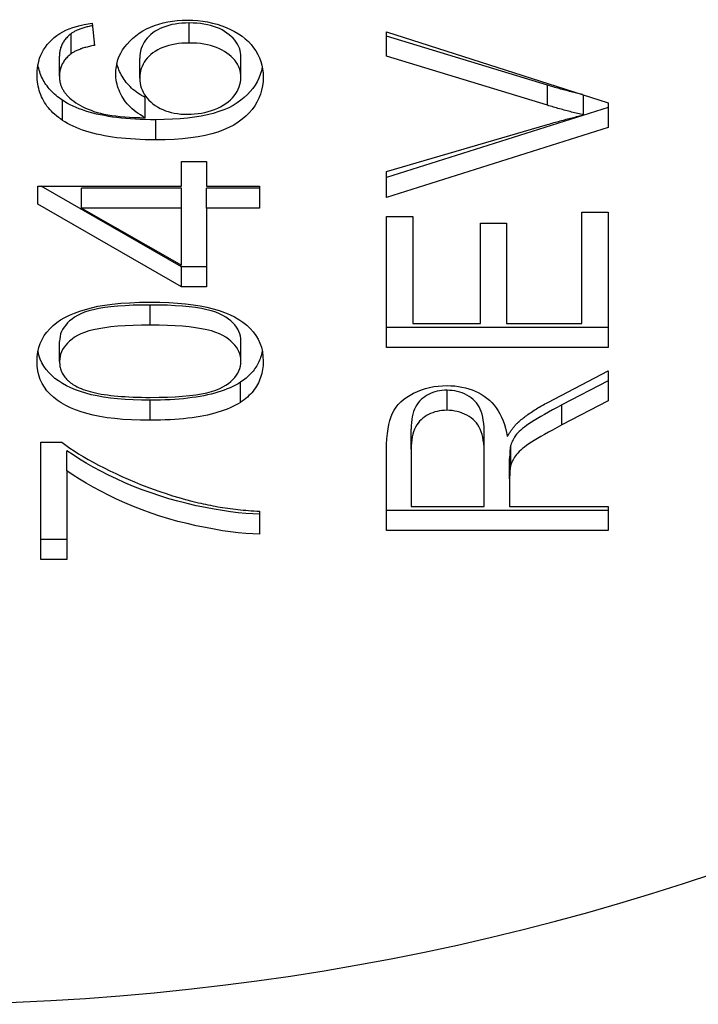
# Model space of a CAD drawing. Header units: inches. Extents: x 4.7 to 70, y 5.2 to 47.5.
# Tile 14 of 19: x 66.383 to 66.537, y 24.55 to 24.772. Entities that reach past the tile are written whole.
import ezdxf

# ---------------------------------------------------------------- set-up
doc = ezdxf.new("R2010")
doc.units = ezdxf.units.IN
doc.header["$MEASUREMENT"] = 0
doc.layers.add('Visible Edges(ANSI)', color=7, linetype='Continuous', lineweight=25)
doc.layers.add('Visible Tangent Edges(ANSI)', color=7, linetype='Continuous', lineweight=25)

msp = doc.modelspace()

# ---------------------------------------------------------------- linework, layer by layer
at = {"layer": 'Visible Edges(ANSI)'}
for p, q in [((66.3998, 24.77085), (66.4003, 24.76586)), ((66.395, 24.76396), (66.395, 24.7685)), ((66.46622, 24.76892), (66.51622, 24.7529)), ((66.46622, 24.7634), (66.46622, 24.76892)), ((66.50254, 24.75688), (66.46622, 24.76794)), ((66.39237, 24.75892), (66.39237, 24.76345)), ((66.41051, 24.75845), (66.41051, 24.76298)), ((66.43334, 24.75864), (66.43334, 24.76317)), ((66.50254, 24.75234), (66.46622, 24.7634)), ((66.41177, 24.74954), (66.41177, 24.75407)), ((66.51069, 24.75016), (66.51069, 24.75467)), ((66.51622, 24.7529), (66.51622, 24.74733)), ((66.51622, 24.75186), (66.46622, 24.73606)), ((66.46622, 24.73739), (66.50254, 24.74801)), ((66.51622, 24.74733), (66.46622, 24.73153)), ((66.41993, 24.73963), (66.42557, 24.73963)), ((66.41993, 24.73412), (66.41993, 24.73963)), ((66.42557, 24.73963), (66.42557, 24.73412)), ((66.46622, 24.73153), (66.46622, 24.73739)), ((66.38753, 24.73412), (66.41993, 24.73412)), ((66.38753, 24.73), (66.38753, 24.73412)), ((66.41993, 24.71591), (66.38827, 24.73412)), ((66.39736, 24.7291), (66.39736, 24.73363)), ((66.41993, 24.73363), (66.39736, 24.73363)), ((66.41993, 24.7291), (66.41993, 24.73363)), ((66.42557, 24.73412), (66.43753, 24.73412)), ((66.42557, 24.7291), (66.42557, 24.73363)), ((66.43753, 24.73363), (66.42557, 24.73363)), ((66.43753, 24.73412), (66.43753, 24.7291)), ((66.41993, 24.71137), (66.38753, 24.73)), ((66.39736, 24.7291), (66.41993, 24.71629)), ((66.41993, 24.7291), (66.39736, 24.7291)), ((66.41993, 24.71629), (66.41993, 24.7291)), ((66.42557, 24.7291), (66.42557, 24.71137)), ((66.43753, 24.7291), (66.42557, 24.7291)), ((66.46622, 24.72729), (66.47212, 24.72729)), ((66.46622, 24.69769), (66.46622, 24.72729)), ((66.47212, 24.72729), (66.47212, 24.70311)), ((66.51031, 24.72823), (66.51622, 24.72823)), ((66.51031, 24.70311), (66.51031, 24.72823)), ((66.51622, 24.72823), (66.51622, 24.69769)), ((66.48741, 24.72577), (66.49331, 24.72577)), ((66.48741, 24.70311), (66.48741, 24.72577)), ((66.49331, 24.72577), (66.49331, 24.70311)), ((66.41993, 24.71137), (66.41993, 24.71591)), ((66.42557, 24.71591), (66.41993, 24.71591)), ((66.42557, 24.71137), (66.41993, 24.71137)), ((66.51622, 24.70223), (66.46622, 24.70223)), ((66.47212, 24.70311), (66.48741, 24.70311)), ((66.49331, 24.70311), (66.51031, 24.70311)), ((66.39241, 24.69455), (66.39241, 24.69908)), ((66.43334, 24.69461), (66.43334, 24.69914)), ((66.51622, 24.69769), (66.46622, 24.69769)), ((66.50261, 24.68532), (66.51622, 24.6924)), ((66.51622, 24.6924), (66.51622, 24.68564)), ((66.51622, 24.69017), (66.50581, 24.68475)), ((66.51622, 24.68564), (66.50581, 24.68021)), ((66.47174, 24.67476), (66.47174, 24.6793)), ((66.48828, 24.67345), (66.48828, 24.67799)), ((66.38818, 24.67632), (66.39294, 24.67632)), ((66.38818, 24.64987), (66.38818, 24.67632)), ((66.49423, 24.67112), (66.49423, 24.67565)), ((66.39409, 24.66987), (66.39409, 24.6744)), ((66.46622, 24.65641), (66.46622, 24.67454)), ((66.47174, 24.67476), (66.47174, 24.66183)), ((66.48828, 24.66183), (66.48828, 24.67345)), ((66.494, 24.66809), (66.494, 24.67263)), ((66.39409, 24.66987), (66.39409, 24.64987)), ((66.494, 24.66809), (66.494, 24.66183)), ((66.47174, 24.66183), (66.48828, 24.66183)), ((66.494, 24.66183), (66.51622, 24.66183)), ((66.51622, 24.66183), (66.51622, 24.65641)), ((66.43753, 24.66074), (66.43753, 24.65557)), ((66.51622, 24.66095), (66.46622, 24.66095)), ((66.51622, 24.65641), (66.46622, 24.65641)), ((66.39409, 24.6544), (66.38818, 24.6544)), ((66.39409, 24.64987), (66.38818, 24.64987))]:
    msp.add_line(p, q, dxfattribs=at)
at = {"layer": 'Visible Edges(ANSI)', "flags": 128}
for points in [[(66.38734, 24.75923), (66.38736, 24.76002), (66.38743, 24.76079), (66.38755, 24.76153), (66.38771, 24.76225), (66.38792, 24.76295), (66.38817, 24.76362), (66.38847, 24.76427), (66.38882, 24.76489), (66.38921, 24.76549), (66.38964, 24.76606), (66.39013, 24.76661), (66.39066, 24.76714), (66.39123, 24.76764), (66.39183, 24.7681), (66.39247, 24.76853), (66.39315, 24.76892), (66.39386, 24.76928), (66.3946, 24.76961), (66.39538, 24.7699), (66.3962, 24.77016), (66.39705, 24.77038), (66.39793, 24.77057), (66.39885, 24.77073), (66.3998, 24.77085)], [(66.4051, 24.75948), (66.40513, 24.7603), (66.40523, 24.76111), (66.40538, 24.76189), (66.4056, 24.76266), (66.40588, 24.7634), (66.40623, 24.76412), (66.40664, 24.76483), (66.40711, 24.76551), (66.40764, 24.76617), (66.40824, 24.76681), (66.4089, 24.76743), (66.40962, 24.76803), (66.41039, 24.76859), (66.4112, 24.76911), (66.41204, 24.76958), (66.41292, 24.76999), (66.41384, 24.77036), (66.41479, 24.77068), (66.41579, 24.77095), (66.41682, 24.77117), (66.41788, 24.77134), (66.41898, 24.77147), (66.42012, 24.77154), (66.4213, 24.77157)], [(66.42168, 24.77093), (66.42083, 24.77091), (66.42001, 24.77087), (66.41922, 24.77079), (66.41847, 24.77068), (66.41774, 24.77054), (66.41704, 24.77037), (66.41638, 24.77016), (66.41574, 24.76993), (66.41514, 24.76967), (66.41456, 24.76937), (66.41402, 24.76904), (66.4135, 24.76868), (66.41303, 24.7683), (66.41259, 24.7679), (66.4122, 24.76749), (66.41184, 24.76705), (66.41153, 24.7666), (66.41126, 24.76614), (66.41103, 24.76565), (66.41084, 24.76515), (66.4107, 24.76464), (66.4106, 24.7641), (66.41053, 24.76355), (66.41051, 24.76298)], [(66.4213, 24.77157), (66.42246, 24.77154), (66.4236, 24.77146), (66.42472, 24.77133), (66.42582, 24.77115), (66.4269, 24.77091), (66.42796, 24.77063), (66.429, 24.77029), (66.43002, 24.7699), (66.431, 24.76946), (66.43193, 24.76899), (66.43279, 24.76848), (66.43359, 24.76792), (66.43434, 24.76733), (66.43502, 24.76671), (66.43565, 24.76604), (66.43622, 24.76533), (66.43672, 24.7646), (66.43716, 24.76384), (66.43753, 24.76305), (66.43783, 24.76224), (66.43807, 24.76141), (66.43824, 24.76055), (66.43834, 24.75967), (66.43837, 24.75876)], [(66.43334, 24.76317), (66.43332, 24.7637), (66.43325, 24.76421), (66.43314, 24.76472), (66.43299, 24.76521), (66.43279, 24.76568), (66.43255, 24.76615), (66.43227, 24.7666), (66.43194, 24.76703), (66.43157, 24.76746), (66.43116, 24.76787), (66.4307, 24.76827), (66.4302, 24.76865), (66.42966, 24.76902), (66.42909, 24.76935), (66.42848, 24.76965), (66.42785, 24.76992), (66.42719, 24.77015), (66.42649, 24.77036), (66.42577, 24.77053), (66.42501, 24.77067), (66.42423, 24.77079), (66.42341, 24.77086), (66.42256, 24.77091), (66.42168, 24.77093)], [(66.395, 24.7685), (66.39479, 24.76832), (66.39458, 24.76815), (66.39439, 24.76797), (66.3942, 24.76779), (66.39402, 24.7676), (66.39385, 24.76741), (66.39369, 24.76722), (66.39354, 24.76702), (66.3934, 24.76682), (66.39327, 24.76662), (66.39314, 24.76642), (66.39303, 24.76621), (66.39292, 24.766), (66.39283, 24.76578), (66.39274, 24.76556), (66.39266, 24.76534), (66.3926, 24.76512), (66.39254, 24.76489), (66.39249, 24.76466), (66.39245, 24.76442), (66.39241, 24.76418), (66.39239, 24.76394), (66.39238, 24.7637), (66.39237, 24.76345)], [(66.39986, 24.77031), (66.39959, 24.77025), (66.39932, 24.7702), (66.39906, 24.77014), (66.39881, 24.77007), (66.39856, 24.77001), (66.39832, 24.76994), (66.39809, 24.76988), (66.39786, 24.76981), (66.39764, 24.76974), (66.39742, 24.76967), (66.39721, 24.7696), (66.397, 24.76952), (66.3968, 24.76944), (66.39661, 24.76937), (66.39642, 24.76929), (66.39624, 24.76921), (66.39606, 24.76912), (66.39589, 24.76904), (66.39573, 24.76895), (66.39557, 24.76886), (66.39542, 24.76878), (66.39528, 24.76868), (66.39514, 24.76859), (66.395, 24.7685)], [(66.42168, 24.76639), (66.42083, 24.76638), (66.42001, 24.76633), (66.41922, 24.76625), (66.41847, 24.76614), (66.41774, 24.766), (66.41704, 24.76583), (66.41638, 24.76563), (66.41574, 24.7654), (66.41514, 24.76513), (66.41456, 24.76484), (66.41402, 24.76451), (66.4135, 24.76415), (66.41303, 24.76377), (66.41259, 24.76337), (66.4122, 24.76295), (66.41184, 24.76252), (66.41153, 24.76207), (66.41126, 24.7616), (66.41103, 24.76112), (66.41084, 24.76062), (66.4107, 24.7601), (66.4106, 24.75957), (66.41053, 24.75902), (66.41051, 24.75845)], [(66.43334, 24.75864), (66.43332, 24.75916), (66.43325, 24.75968), (66.43314, 24.76018), (66.43299, 24.76067), (66.43279, 24.76115), (66.43255, 24.76161), (66.43227, 24.76206), (66.43194, 24.7625), (66.43157, 24.76292), (66.43116, 24.76333), (66.4307, 24.76373), (66.4302, 24.76412), (66.42966, 24.76448), (66.42909, 24.76481), (66.42848, 24.76511), (66.42785, 24.76538), (66.42719, 24.76562), (66.42649, 24.76582), (66.42577, 24.766), (66.42501, 24.76614), (66.42423, 24.76625), (66.42341, 24.76633), (66.42256, 24.76638), (66.42168, 24.76639)], [(66.4003, 24.76586), (66.4, 24.76581), (66.39971, 24.76575), (66.39942, 24.76568), (66.39915, 24.76562), (66.39887, 24.76556), (66.39861, 24.76549), (66.39835, 24.76542), (66.3981, 24.76535), (66.39786, 24.76528), (66.39762, 24.7652), (66.39739, 24.76512), (66.39716, 24.76505), (66.39695, 24.76497), (66.39674, 24.76488), (66.39653, 24.7648), (66.39634, 24.76471), (66.39615, 24.76463), (66.39596, 24.76454), (66.39578, 24.76445), (66.39561, 24.76435), (66.39545, 24.76426), (66.39529, 24.76416), (66.39514, 24.76406), (66.395, 24.76396)], [(66.395, 24.76396), (66.39479, 24.76379), (66.39458, 24.76361), (66.39439, 24.76343), (66.3942, 24.76325), (66.39402, 24.76307), (66.39385, 24.76288), (66.39369, 24.76268), (66.39354, 24.76249), (66.3934, 24.76229), (66.39327, 24.76209), (66.39314, 24.76188), (66.39303, 24.76167), (66.39292, 24.76146), (66.39283, 24.76125), (66.39274, 24.76103), (66.39266, 24.76081), (66.3926, 24.76058), (66.39254, 24.76035), (66.39249, 24.76012), (66.39245, 24.75989), (66.39241, 24.75965), (66.39239, 24.75941), (66.39238, 24.75916), (66.39237, 24.75892)], [(66.41177, 24.75407), (66.41132, 24.75432), (66.41089, 24.75457), (66.41048, 24.75483), (66.41008, 24.7551), (66.4097, 24.75537), (66.40933, 24.75565), (66.40898, 24.75594), (66.40864, 24.75624), (66.40832, 24.75655), (66.40802, 24.75686), (66.40773, 24.75718), (66.40746, 24.7575), (66.4072, 24.75784), (66.40696, 24.75818), (66.40673, 24.75853), (66.40652, 24.75888), (66.40632, 24.75924), (66.40614, 24.75959), (66.40597, 24.75995), (66.40582, 24.76031), (66.40568, 24.76068), (66.40556, 24.76104), (66.40545, 24.76141), (66.40536, 24.76178)], [(66.39306, 24.75348), (66.39268, 24.75374), (66.39231, 24.75401), (66.39195, 24.75428), (66.39161, 24.75456), (66.39128, 24.75485), (66.39096, 24.75514), (66.39066, 24.75544), (66.39037, 24.75574), (66.3901, 24.75606), (66.38983, 24.75637), (66.38958, 24.7567), (66.38935, 24.75703), (66.38912, 24.75736), (66.38891, 24.7577), (66.38872, 24.75805), (66.38853, 24.75841), (66.38836, 24.75877), (66.3882, 24.75913), (66.38806, 24.75951), (66.38793, 24.75989), (66.38781, 24.76027), (66.38771, 24.76066), (66.38761, 24.76106), (66.38754, 24.76146)], [(66.43816, 24.76097), (66.43797, 24.7601), (66.43771, 24.75926), (66.43739, 24.75844), (66.437, 24.75766), (66.43655, 24.75689), (66.43603, 24.75616), (66.43545, 24.75545), (66.43481, 24.75477), (66.4341, 24.75411), (66.43333, 24.75348), (66.4325, 24.75288), (66.43158, 24.75232), (66.43058, 24.7518), (66.4295, 24.75133), (66.42834, 24.75091), (66.42709, 24.75052), (66.42577, 24.75019), (66.42435, 24.7499), (66.42286, 24.74965), (66.42128, 24.74945), (66.41962, 24.74929), (66.41787, 24.74918), (66.41604, 24.74911), (66.41413, 24.74909)], [(66.39306, 24.74895), (66.39259, 24.74927), (66.39215, 24.7496), (66.39172, 24.74994), (66.39131, 24.75029), (66.39092, 24.75065), (66.39056, 24.75101), (66.39021, 24.75139), (66.38988, 24.75178), (66.38957, 24.75217), (66.38929, 24.75258), (66.38902, 24.75299), (66.38877, 24.75342), (66.38854, 24.75385), (66.38833, 24.75429), (66.38815, 24.75474), (66.38798, 24.7552), (66.38783, 24.75567), (66.3877, 24.75615), (66.38759, 24.75664), (66.3875, 24.75714), (66.38743, 24.75765), (66.38738, 24.75817), (66.38735, 24.75869), (66.38734, 24.75923)], [(66.39237, 24.75892), (66.39237, 24.75872), (66.39238, 24.75852), (66.3924, 24.75833), (66.39242, 24.75813), (66.39244, 24.75794), (66.39247, 24.75775), (66.39251, 24.75757), (66.39255, 24.75738), (66.3926, 24.7572), (66.39266, 24.75702), (66.39272, 24.75684), (66.39278, 24.75666), (66.39285, 24.75649), (66.39293, 24.75632), (66.39301, 24.75615), (66.3931, 24.75598), (66.39319, 24.75581), (66.39329, 24.75565), (66.3934, 24.75549), (66.39351, 24.75533), (66.39363, 24.75517), (66.39375, 24.75501), (66.39388, 24.75486), (66.39401, 24.75471)], [(66.41177, 24.74954), (66.41122, 24.74984), (66.41069, 24.75016), (66.41018, 24.75049), (66.4097, 24.75083), (66.40925, 24.75119), (66.40882, 24.75155), (66.40841, 24.75193), (66.40803, 24.75231), (66.40767, 24.75271), (66.40733, 24.75312), (66.40702, 24.75354), (66.40674, 24.75398), (66.40648, 24.75442), (66.40624, 24.75486), (66.40602, 24.75531), (66.40583, 24.75576), (66.40566, 24.75621), (66.40551, 24.75667), (66.40539, 24.75713), (66.40528, 24.75759), (66.4052, 24.75806), (66.40515, 24.75853), (66.40511, 24.759), (66.4051, 24.75948)], [(66.41051, 24.75845), (66.41053, 24.75789), (66.4106, 24.75734), (66.4107, 24.75681), (66.41084, 24.7563), (66.41103, 24.7558), (66.41126, 24.75531), (66.41153, 24.75484), (66.41184, 24.75438), (66.4122, 24.75393), (66.41259, 24.7535), (66.41303, 24.75309), (66.4135, 24.75268), (66.41402, 24.75231), (66.41455, 24.75196), (66.41512, 24.75165), (66.4157, 24.75137), (66.41632, 24.75112), (66.41696, 24.75091), (66.41762, 24.75073), (66.41831, 24.75058), (66.41903, 24.75046), (66.41977, 24.75038), (66.42054, 24.75033), (66.42134, 24.75032)], [(66.43837, 24.75876), (66.43833, 24.75773), (66.43821, 24.75673), (66.43802, 24.75576), (66.43774, 24.75482), (66.43739, 24.75392), (66.43696, 24.75305), (66.43645, 24.75221), (66.43586, 24.75141), (66.4352, 24.75063), (66.43445, 24.74989), (66.43363, 24.74919), (66.43273, 24.74851), (66.43174, 24.74788), (66.43065, 24.7473), (66.42945, 24.74678), (66.42816, 24.74631), (66.42676, 24.7459), (66.42526, 24.74554), (66.42366, 24.74524), (66.42196, 24.74499), (66.42015, 24.7448), (66.41825, 24.74466), (66.41624, 24.74458), (66.41413, 24.74455)], [(66.42134, 24.75032), (66.42212, 24.75033), (66.4229, 24.75039), (66.42367, 24.75047), (66.42443, 24.75059), (66.42519, 24.75075), (66.42593, 24.75094), (66.42667, 24.75116), (66.42739, 24.75142), (66.4281, 24.75171), (66.42876, 24.75203), (66.42937, 24.75237), (66.42995, 24.75274), (66.43048, 24.75314), (66.43097, 24.75356), (66.43141, 24.75401), (66.43182, 24.75449), (66.43217, 24.75499), (66.43248, 24.75549), (66.43274, 24.75599), (66.43296, 24.75651), (66.43313, 24.75703), (66.43324, 24.75756), (66.43332, 24.75809), (66.43334, 24.75864)], [(66.51044, 24.75475), (66.51011, 24.75483), (66.50978, 24.75491), (66.50945, 24.75499), (66.50912, 24.75507), (66.50879, 24.75515), (66.50846, 24.75523), (66.50813, 24.75531), (66.5078, 24.7554), (66.50748, 24.75548), (66.50715, 24.75557), (66.50682, 24.75565), (66.50649, 24.75574), (66.50616, 24.75583), (66.50583, 24.75592), (66.5055, 24.75601), (66.50517, 24.7561), (66.50484, 24.7562), (66.50451, 24.75629), (66.50418, 24.75639), (66.50385, 24.75648), (66.50352, 24.75658), (66.50319, 24.75668), (66.50287, 24.75678), (66.50254, 24.75688)], [(66.41413, 24.74909), (66.41294, 24.74909), (66.41177, 24.74912), (66.41064, 24.74916), (66.40952, 24.74921), (66.40844, 24.74928), (66.40738, 24.74936), (66.40636, 24.74946), (66.40535, 24.74958), (66.40438, 24.7497), (66.40343, 24.74985), (66.40252, 24.75001), (66.40162, 24.75019), (66.40076, 24.75038), (66.39992, 24.75058), (66.39911, 24.7508), (66.39833, 24.75104), (66.39758, 24.75129), (66.39685, 24.75156), (66.39615, 24.75184), (66.39547, 24.75214), (66.39483, 24.75245), (66.39421, 24.75278), (66.39362, 24.75312), (66.39306, 24.75348)], [(66.39401, 24.75471), (66.39437, 24.75432), (66.39476, 24.75395), (66.39518, 24.75359), (66.39563, 24.75324), (66.3961, 24.75291), (66.3966, 24.75259), (66.39713, 24.75229), (66.39769, 24.752), (66.39827, 24.75172), (66.39888, 24.75146), (66.39952, 24.75121), (66.40018, 24.75097), (66.40089, 24.75075), (66.40164, 24.75055), (66.40244, 24.75037), (66.40328, 24.7502), (66.40418, 24.75006), (66.40512, 24.74993), (66.40611, 24.74982), (66.40715, 24.74972), (66.40823, 24.74965), (66.40936, 24.74959), (66.41054, 24.74956), (66.41177, 24.74954)], [(66.51069, 24.75016), (66.51035, 24.75024), (66.51001, 24.75032), (66.50967, 24.7504), (66.50933, 24.75048), (66.50899, 24.75056), (66.50865, 24.75065), (66.50831, 24.75073), (66.50797, 24.75082), (66.50763, 24.75091), (66.50729, 24.75099), (66.50695, 24.75108), (66.50661, 24.75117), (66.50627, 24.75126), (66.50593, 24.75136), (66.50559, 24.75145), (66.50525, 24.75155), (66.50491, 24.75164), (66.50457, 24.75174), (66.50423, 24.75184), (66.5039, 24.75194), (66.50356, 24.75204), (66.50322, 24.75214), (66.50288, 24.75224), (66.50254, 24.75234)], [(66.41413, 24.74455), (66.41294, 24.74456), (66.41177, 24.74458), (66.41064, 24.74462), (66.40952, 24.74467), (66.40844, 24.74474), (66.40738, 24.74483), (66.40636, 24.74493), (66.40535, 24.74504), (66.40438, 24.74517), (66.40343, 24.74532), (66.40252, 24.74548), (66.40162, 24.74565), (66.40076, 24.74584), (66.39992, 24.74605), (66.39911, 24.74627), (66.39833, 24.74651), (66.39758, 24.74676), (66.39685, 24.74702), (66.39615, 24.74731), (66.39547, 24.7476), (66.39483, 24.74792), (66.39421, 24.74824), (66.39362, 24.74859), (66.39306, 24.74895)], [(66.50254, 24.74801), (66.5029, 24.74812), (66.50326, 24.74822), (66.50361, 24.74832), (66.50397, 24.74843), (66.50432, 24.74853), (66.50467, 24.74862), (66.50502, 24.74872), (66.50537, 24.74882), (66.50572, 24.74891), (66.50606, 24.74901), (66.50641, 24.7491), (66.50675, 24.74919), (66.50709, 24.74928), (66.50742, 24.74936), (66.50776, 24.74945), (66.50809, 24.74953), (66.50842, 24.74962), (66.50875, 24.7497), (66.50908, 24.74978), (66.50941, 24.74986), (66.50973, 24.74994), (66.51005, 24.75001), (66.51037, 24.75009), (66.51069, 24.75016)], [(66.38734, 24.69461), (66.38739, 24.69568), (66.38752, 24.6967), (66.38775, 24.69769), (66.38806, 24.69862), (66.38847, 24.69952), (66.38896, 24.70037), (66.38954, 24.70118), (66.3902, 24.70194), (66.39094, 24.70264), (66.39176, 24.7033), (66.39265, 24.70391), (66.39363, 24.70447), (66.39468, 24.70499), (66.39581, 24.70546), (66.39701, 24.7059), (66.39829, 24.7063), (66.39964, 24.70667), (66.40106, 24.70699), (66.40261, 24.70727), (66.40432, 24.7075), (66.40621, 24.70768), (66.40826, 24.70781), (66.41048, 24.70789), (66.41288, 24.70791)], [(66.41288, 24.70727), (66.41087, 24.70726), (66.40899, 24.70721), (66.40722, 24.70713), (66.40556, 24.70701), (66.40402, 24.70687), (66.4026, 24.70669), (66.40129, 24.70647), (66.4001, 24.70623), (66.39902, 24.70595), (66.39805, 24.70564), (66.3972, 24.7053), (66.39647, 24.70492), (66.39582, 24.70452), (66.39523, 24.70411), (66.39469, 24.70368), (66.39421, 24.70323), (66.39379, 24.70276), (66.39342, 24.70229), (66.39311, 24.70179), (66.39286, 24.70128), (66.39266, 24.70075), (66.39252, 24.70021), (66.39244, 24.69965), (66.39241, 24.69908)], [(66.41288, 24.70791), (66.41502, 24.70789), (66.41706, 24.70782), (66.419, 24.7077), (66.42083, 24.70754), (66.42255, 24.70733), (66.42417, 24.70708), (66.42568, 24.70678), (66.42709, 24.70643), (66.4284, 24.70604), (66.42964, 24.7056), (66.4308, 24.70512), (66.43188, 24.70459), (66.43289, 24.70401), (66.43381, 24.70339), (66.43466, 24.70272), (66.43544, 24.70201), (66.43612, 24.70125), (66.43672, 24.70044), (66.43722, 24.69959), (66.43764, 24.69869), (66.43796, 24.69774), (66.43819, 24.69674), (66.43832, 24.6957), (66.43837, 24.69461)], [(66.43334, 24.69914), (66.43331, 24.69971), (66.43323, 24.70026), (66.43309, 24.70079), (66.43289, 24.70131), (66.43263, 24.70181), (66.43232, 24.7023), (66.43195, 24.70278), (66.43153, 24.70323), (66.43105, 24.70368), (66.43051, 24.70411), (66.42991, 24.70452), (66.42926, 24.70492), (66.42853, 24.7053), (66.42767, 24.70564), (66.42671, 24.70595), (66.42563, 24.70623), (66.42444, 24.70647), (66.42313, 24.70669), (66.4217, 24.70687), (66.42017, 24.70701), (66.41852, 24.70713), (66.41675, 24.70721), (66.41487, 24.70726), (66.41288, 24.70727)], [(66.41288, 24.70274), (66.41087, 24.70272), (66.40899, 24.70268), (66.40722, 24.70259), (66.40556, 24.70248), (66.40402, 24.70233), (66.4026, 24.70215), (66.40129, 24.70194), (66.4001, 24.7017), (66.39902, 24.70142), (66.39805, 24.70111), (66.3972, 24.70076), (66.39647, 24.70039), (66.39582, 24.69999), (66.39523, 24.69957), (66.39469, 24.69914), (66.39421, 24.69869), (66.39379, 24.69823), (66.39342, 24.69775), (66.39311, 24.69726), (66.39286, 24.69675), (66.39266, 24.69622), (66.39252, 24.69568), (66.39244, 24.69512), (66.39241, 24.69455)], [(66.43334, 24.69461), (66.43331, 24.69517), (66.43323, 24.69572), (66.43309, 24.69626), (66.43289, 24.69677), (66.43263, 24.69728), (66.43232, 24.69777), (66.43195, 24.69824), (66.43153, 24.6987), (66.43105, 24.69914), (66.43051, 24.69957), (66.42991, 24.69999), (66.42926, 24.70039), (66.42853, 24.70076), (66.42767, 24.70111), (66.42671, 24.70142), (66.42563, 24.7017), (66.42444, 24.70194), (66.42313, 24.70215), (66.4217, 24.70233), (66.42017, 24.70248), (66.41852, 24.70259), (66.41675, 24.70268), (66.41487, 24.70272), (66.41288, 24.70274)], [(66.41288, 24.68581), (66.4109, 24.68583), (66.40901, 24.68589), (66.40721, 24.68598), (66.40551, 24.68612), (66.40389, 24.68629), (66.40236, 24.68651), (66.40092, 24.68676), (66.39958, 24.68705), (66.39832, 24.68738), (66.39713, 24.68775), (66.39601, 24.68815), (66.39495, 24.68859), (66.39396, 24.68907), (66.39304, 24.68959), (66.39217, 24.69014), (66.39138, 24.69073), (66.39064, 24.69136), (66.38998, 24.69202), (66.38938, 24.69273), (66.38886, 24.69347), (66.38842, 24.69426), (66.38806, 24.69508), (66.38777, 24.69595), (66.38755, 24.69686)], [(66.43816, 24.69687), (66.43809, 24.69651), (66.438, 24.69616), (66.43791, 24.69581), (66.4378, 24.69547), (66.43768, 24.69514), (66.43755, 24.69481), (66.4374, 24.69449), (66.43725, 24.69417), (66.43708, 24.69386), (66.4369, 24.69355), (66.43672, 24.69325), (66.43652, 24.69296), (66.4363, 24.69267), (66.43608, 24.69238), (66.43585, 24.69211), (66.4356, 24.69183), (66.43534, 24.69157), (66.43508, 24.69131), (66.4348, 24.69105), (66.43451, 24.6908), (66.4342, 24.69056), (66.43389, 24.69032), (66.43356, 24.69009), (66.43323, 24.68986)], [(66.41288, 24.68127), (66.41071, 24.6813), (66.40865, 24.68137), (66.4067, 24.68148), (66.40486, 24.68165), (66.40313, 24.68186), (66.40151, 24.68211), (66.39999, 24.68242), (66.39858, 24.68277), (66.39727, 24.68317), (66.39603, 24.68361), (66.39488, 24.68409), (66.3938, 24.68462), (66.39279, 24.6852), (66.39187, 24.68582), (66.39102, 24.68648), (66.39026, 24.68719), (66.38957, 24.68795), (66.38898, 24.68876), (66.38848, 24.68961), (66.38807, 24.69051), (66.38775, 24.69146), (66.38752, 24.69246), (66.38739, 24.69351), (66.38734, 24.69461)], [(66.39241, 24.69455), (66.39242, 24.69426), (66.39244, 24.69398), (66.39247, 24.6937), (66.39251, 24.69343), (66.39257, 24.69317), (66.39263, 24.6929), (66.39271, 24.69265), (66.39281, 24.6924), (66.39291, 24.69215), (66.39303, 24.69191), (66.39316, 24.69167), (66.39331, 24.69144), (66.39346, 24.69121), (66.39363, 24.69099), (66.39381, 24.69077), (66.394, 24.69056), (66.39421, 24.69035), (66.39443, 24.69015), (66.39466, 24.68995), (66.3949, 24.68976), (66.39515, 24.68957), (66.39542, 24.68938), (66.3957, 24.68921), (66.39599, 24.68903)], [(66.41288, 24.68645), (66.41488, 24.68646), (66.41676, 24.68651), (66.41853, 24.68659), (66.42019, 24.68671), (66.42173, 24.68685), (66.42315, 24.68703), (66.42446, 24.68725), (66.42565, 24.68749), (66.42673, 24.68777), (66.4277, 24.68808), (66.42855, 24.68842), (66.42928, 24.6888), (66.42993, 24.6892), (66.43052, 24.68961), (66.43106, 24.69004), (66.43154, 24.69049), (66.43196, 24.69095), (66.43233, 24.69143), (66.43264, 24.69192), (66.43289, 24.69243), (66.43309, 24.69295), (66.43323, 24.69349), (66.43331, 24.69404), (66.43334, 24.69461)], [(66.43837, 24.69461), (66.43836, 24.69412), (66.43833, 24.69364), (66.43829, 24.69317), (66.43823, 24.69271), (66.43815, 24.69225), (66.43805, 24.69181), (66.43793, 24.69137), (66.4378, 24.69095), (66.43765, 24.69053), (66.43748, 24.69012), (66.43729, 24.68972), (66.43708, 24.68933), (66.43686, 24.68895), (66.43662, 24.68857), (66.43636, 24.68821), (66.43608, 24.68785), (66.43579, 24.6875), (66.43548, 24.68717), (66.43515, 24.68684), (66.4348, 24.68652), (66.43443, 24.68621), (66.43405, 24.6859), (66.43365, 24.68561), (66.43323, 24.68532)], [(66.39599, 24.68903), (66.39639, 24.68882), (66.39681, 24.68862), (66.39726, 24.68843), (66.39773, 24.68824), (66.39823, 24.68807), (66.39876, 24.6879), (66.39932, 24.68774), (66.3999, 24.6876), (66.40051, 24.68746), (66.40115, 24.68733), (66.40181, 24.6872), (66.4025, 24.68709), (66.40322, 24.68699), (66.40396, 24.68689), (66.40473, 24.68681), (66.40553, 24.68673), (66.40635, 24.68667), (66.4072, 24.68661), (66.40808, 24.68656), (66.40899, 24.68652), (66.40992, 24.68649), (66.41088, 24.68646), (66.41186, 24.68645), (66.41288, 24.68645)], [(66.43323, 24.68986), (66.43269, 24.68953), (66.43212, 24.68921), (66.43153, 24.68891), (66.43091, 24.68862), (66.43027, 24.68835), (66.4296, 24.68809), (66.4289, 24.68784), (66.42817, 24.68761), (66.42742, 24.68739), (66.42664, 24.68719), (66.42583, 24.687), (66.42499, 24.68682), (66.42413, 24.68666), (66.42324, 24.68651), (66.42233, 24.68638), (66.42139, 24.68626), (66.42042, 24.68615), (66.41942, 24.68606), (66.4184, 24.68598), (66.41735, 24.68592), (66.41627, 24.68587), (66.41516, 24.68584), (66.41403, 24.68582), (66.41288, 24.68581)], [(66.46622, 24.67454), (66.46624, 24.67587), (66.4663, 24.67711), (66.46641, 24.67827), (66.46656, 24.67935), (66.46675, 24.68034), (66.46698, 24.68126), (66.46725, 24.68209), (66.46757, 24.68285), (66.46794, 24.68354), (66.46838, 24.6842), (66.46887, 24.68482), (66.46944, 24.68541), (66.47007, 24.68596), (66.47076, 24.68647), (66.47151, 24.68695), (66.47233, 24.6874), (66.4732, 24.68779), (66.47408, 24.68814), (66.47499, 24.68843), (66.47592, 24.68867), (66.47687, 24.68886), (66.47785, 24.68899), (66.47884, 24.68907), (66.47986, 24.68909)], [(66.47986, 24.68909), (66.48074, 24.68907), (66.48159, 24.68902), (66.48242, 24.68892), (66.48323, 24.68878), (66.48401, 24.6886), (66.48477, 24.68839), (66.48551, 24.68813), (66.48622, 24.68784), (66.48691, 24.68751), (66.48758, 24.68714), (66.48822, 24.68672), (66.48884, 24.68627), (66.48942, 24.68578), (66.48997, 24.68525), (66.49049, 24.68467), (66.49097, 24.68406), (66.49141, 24.6834), (66.49181, 24.6827), (66.49218, 24.68195), (66.49251, 24.68116), (66.4928, 24.68034), (66.49306, 24.67947), (66.49328, 24.67855), (66.49347, 24.6776)], [(66.47986, 24.68805), (66.47928, 24.68804), (66.47871, 24.68799), (66.47817, 24.68792), (66.47764, 24.68782), (66.47713, 24.68769), (66.47663, 24.68753), (66.47615, 24.68734), (66.47569, 24.68712), (66.47525, 24.68687), (66.47483, 24.68659), (66.47442, 24.68628), (66.47403, 24.68595), (66.47366, 24.68558), (66.47333, 24.68518), (66.47303, 24.68474), (66.47276, 24.68427), (66.47252, 24.68377), (66.47231, 24.68323), (66.47214, 24.68266), (66.472, 24.68206), (66.47189, 24.68142), (66.47181, 24.68074), (66.47176, 24.68004), (66.47174, 24.6793)], [(66.48828, 24.67799), (66.48827, 24.67889), (66.48822, 24.67974), (66.48815, 24.68054), (66.48805, 24.68129), (66.48792, 24.68199), (66.48776, 24.68264), (66.48757, 24.68324), (66.48735, 24.68378), (66.4871, 24.68429), (66.48681, 24.68476), (66.48649, 24.68521), (66.48613, 24.68562), (66.48574, 24.686), (66.48531, 24.68635), (66.48484, 24.68667), (66.48434, 24.68696), (66.48381, 24.68722), (66.48328, 24.68744), (66.48274, 24.68763), (66.48218, 24.68778), (66.48162, 24.6879), (66.48104, 24.68798), (66.48046, 24.68803), (66.47986, 24.68805)], [(66.43323, 24.68532), (66.43269, 24.68499), (66.43212, 24.68468), (66.43153, 24.68437), (66.43091, 24.68409), (66.43027, 24.68381), (66.4296, 24.68355), (66.4289, 24.68331), (66.42817, 24.68307), (66.42742, 24.68286), (66.42664, 24.68265), (66.42583, 24.68246), (66.42499, 24.68229), (66.42413, 24.68212), (66.42324, 24.68198), (66.42233, 24.68184), (66.42139, 24.68172), (66.42042, 24.68162), (66.41942, 24.68153), (66.4184, 24.68145), (66.41735, 24.68139), (66.41627, 24.68134), (66.41516, 24.6813), (66.41403, 24.68128), (66.41288, 24.68127)], [(66.50581, 24.68475), (66.50472, 24.68417), (66.5037, 24.68362), (66.50274, 24.68309), (66.50185, 24.68259), (66.50102, 24.68212), (66.50026, 24.68167), (66.49956, 24.68125), (66.49893, 24.68085), (66.49836, 24.68048), (66.49783, 24.68011), (66.49735, 24.67975), (66.49691, 24.67941), (66.49651, 24.67907), (66.49615, 24.67874), (66.49585, 24.67842), (66.49558, 24.67811), (66.49535, 24.67781), (66.49513, 24.6775), (66.49494, 24.6772), (66.49476, 24.67689), (66.4946, 24.67658), (66.49446, 24.67627), (66.49433, 24.67596), (66.49423, 24.67565)], [(66.49594, 24.68084), (66.49617, 24.68103), (66.4964, 24.68123), (66.49663, 24.68143), (66.49687, 24.68162), (66.49711, 24.68181), (66.49736, 24.68201), (66.49761, 24.6822), (66.49787, 24.68239), (66.49813, 24.68258), (66.4984, 24.68277), (66.49867, 24.68296), (66.49894, 24.68314), (66.49922, 24.68333), (66.49951, 24.68352), (66.4998, 24.6837), (66.50009, 24.68388), (66.50039, 24.68407), (66.50069, 24.68425), (66.501, 24.68443), (66.50132, 24.68461), (66.50163, 24.68479), (66.50195, 24.68497), (66.50228, 24.68515), (66.50261, 24.68532)], [(66.47986, 24.68352), (66.47928, 24.6835), (66.47871, 24.68346), (66.47817, 24.68339), (66.47764, 24.68328), (66.47713, 24.68315), (66.47663, 24.68299), (66.47615, 24.6828), (66.47569, 24.68258), (66.47525, 24.68233), (66.47483, 24.68206), (66.47442, 24.68175), (66.47403, 24.68141), (66.47366, 24.68105), (66.47333, 24.68064), (66.47303, 24.68021), (66.47276, 24.67974), (66.47252, 24.67924), (66.47231, 24.6787), (66.47214, 24.67813), (66.472, 24.67752), (66.47189, 24.67688), (66.47181, 24.67621), (66.47176, 24.6755), (66.47174, 24.67476)], [(66.48828, 24.67345), (66.48827, 24.67436), (66.48822, 24.67521), (66.48815, 24.67601), (66.48805, 24.67676), (66.48792, 24.67746), (66.48776, 24.6781), (66.48757, 24.6787), (66.48735, 24.67925), (66.4871, 24.67975), (66.48681, 24.68023), (66.48649, 24.68067), (66.48613, 24.68109), (66.48574, 24.68147), (66.48531, 24.68182), (66.48484, 24.68214), (66.48434, 24.68243), (66.48381, 24.68268), (66.48328, 24.6829), (66.48274, 24.68309), (66.48218, 24.68324), (66.48162, 24.68336), (66.48104, 24.68345), (66.48046, 24.6835), (66.47986, 24.68352)], [(66.49347, 24.6776), (66.49357, 24.67777), (66.49368, 24.67794), (66.49378, 24.67811), (66.49388, 24.67828), (66.49399, 24.67844), (66.49409, 24.67859), (66.4942, 24.67875), (66.4943, 24.6789), (66.4944, 24.67905), (66.49451, 24.67919), (66.49461, 24.67933), (66.49471, 24.67947), (66.49482, 24.6796), (66.49492, 24.67973), (66.49502, 24.67986), (66.49513, 24.67998), (66.49523, 24.6801), (66.49533, 24.68021), (66.49543, 24.68033), (66.49554, 24.68044), (66.49564, 24.68054), (66.49574, 24.68064), (66.49584, 24.68074), (66.49594, 24.68084)], [(66.50581, 24.68021), (66.50472, 24.67964), (66.5037, 24.67908), (66.50274, 24.67856), (66.50185, 24.67806), (66.50102, 24.67758), (66.50026, 24.67714), (66.49956, 24.67671), (66.49893, 24.67632), (66.49836, 24.67594), (66.49783, 24.67558), (66.49735, 24.67522), (66.49691, 24.67487), (66.49651, 24.67453), (66.49615, 24.67421), (66.49585, 24.67389), (66.49558, 24.67358), (66.49535, 24.67327), (66.49513, 24.67297), (66.49494, 24.67266), (66.49476, 24.67236), (66.4946, 24.67205), (66.49446, 24.67174), (66.49433, 24.67143), (66.49423, 24.67112)], [(66.39294, 24.67632), (66.39382, 24.67567), (66.39474, 24.67502), (66.3957, 24.67438), (66.39672, 24.67373), (66.39777, 24.67309), (66.39888, 24.67244), (66.40003, 24.6718), (66.40123, 24.67115), (66.40247, 24.67051), (66.40376, 24.66987), (66.40509, 24.66923), (66.40647, 24.66859), (66.40788, 24.66797), (66.40929, 24.66736), (66.41071, 24.66679), (66.41214, 24.66623), (66.41357, 24.6657), (66.41501, 24.6652), (66.41645, 24.66472), (66.41791, 24.66426), (66.41936, 24.66383), (66.42083, 24.66342), (66.4223, 24.66303), (66.42377, 24.66267)], [(66.49423, 24.67565), (66.49421, 24.67557), (66.49419, 24.67549), (66.49417, 24.6754), (66.49416, 24.67531), (66.49414, 24.67521), (66.49413, 24.67511), (66.49411, 24.67501), (66.4941, 24.6749), (66.49409, 24.67479), (66.49408, 24.67467), (66.49407, 24.67455), (66.49406, 24.67443), (66.49405, 24.6743), (66.49404, 24.67417), (66.49403, 24.67403), (66.49402, 24.67389), (66.49402, 24.67375), (66.49401, 24.6736), (66.49401, 24.67345), (66.49401, 24.67329), (66.494, 24.67313), (66.494, 24.67297), (66.494, 24.6728), (66.494, 24.67263)], [(66.43753, 24.6601), (66.43602, 24.66015), (66.43443, 24.66026), (66.43276, 24.66042), (66.43102, 24.66063), (66.4292, 24.66089), (66.4273, 24.66121), (66.42533, 24.66158), (66.42328, 24.662), (66.4212, 24.66248), (66.41914, 24.66301), (66.4171, 24.66358), (66.41508, 24.6642), (66.41308, 24.66488), (66.41109, 24.6656), (66.40913, 24.66637), (66.40718, 24.66719), (66.40528, 24.66804), (66.40345, 24.66891), (66.4017, 24.66979), (66.40003, 24.67069), (66.39843, 24.67159), (66.39691, 24.67252), (66.39546, 24.67345), (66.39409, 24.6744)], [(66.49423, 24.67112), (66.49421, 24.67104), (66.49419, 24.67095), (66.49417, 24.67087), (66.49416, 24.67077), (66.49414, 24.67068), (66.49413, 24.67058), (66.49411, 24.67047), (66.4941, 24.67037), (66.49409, 24.67025), (66.49408, 24.67014), (66.49407, 24.67002), (66.49406, 24.66989), (66.49405, 24.66977), (66.49404, 24.66963), (66.49403, 24.6695), (66.49402, 24.66936), (66.49402, 24.66921), (66.49401, 24.66907), (66.49401, 24.66891), (66.49401, 24.66876), (66.494, 24.6686), (66.494, 24.66843), (66.494, 24.66827), (66.494, 24.66809)], [(66.43753, 24.65557), (66.43602, 24.65562), (66.43443, 24.65572), (66.43276, 24.65588), (66.43102, 24.65609), (66.4292, 24.65636), (66.4273, 24.65667), (66.42533, 24.65705), (66.42328, 24.65747), (66.4212, 24.65795), (66.41914, 24.65847), (66.4171, 24.65905), (66.41508, 24.65967), (66.41308, 24.66034), (66.41109, 24.66107), (66.40913, 24.66184), (66.40718, 24.66266), (66.40528, 24.66351), (66.40345, 24.66438), (66.4017, 24.66526), (66.40003, 24.66615), (66.39843, 24.66706), (66.39691, 24.66798), (66.39546, 24.66892), (66.39409, 24.66987)], [(66.42377, 24.66267), (66.4243, 24.66255), (66.42483, 24.66243), (66.42537, 24.66231), (66.4259, 24.6622), (66.42645, 24.66209), (66.42699, 24.66198), (66.42754, 24.66188), (66.4281, 24.66178), (66.42866, 24.66169), (66.42922, 24.6616), (66.42979, 24.66151), (66.43036, 24.66143), (66.43093, 24.66135), (66.43151, 24.66127), (66.4321, 24.6612), (66.43268, 24.66114), (66.43328, 24.66107), (66.43387, 24.66101), (66.43447, 24.66096), (66.43508, 24.66091), (66.43568, 24.66086), (66.4363, 24.66082), (66.43691, 24.66078), (66.43753, 24.66074)]]:
    msp.add_lwpolyline(points, dxfattribs=at)
at = {"layer": 'Visible Edges(ANSI)'}
msp.add_ellipse((66.35895, 24.93574), major_axis=(0.47244, 0), ratio=0.817547, start_param=4.712389, end_param=7.853982, dxfattribs=at)
at = {"layer": 'Visible Tangent Edges(ANSI)'}
for p, q in [((66.42168, 24.76639), (66.42168, 24.77093)), ((66.50254, 24.75234), (66.50254, 24.75688)), ((66.39306, 24.74895), (66.39306, 24.75348)), ((66.41413, 24.74455), (66.41413, 24.74909)), ((66.41288, 24.70274), (66.41288, 24.70727)), ((66.43323, 24.68532), (66.43323, 24.68986)), ((66.47986, 24.68352), (66.47986, 24.68805)), ((66.41288, 24.68127), (66.41288, 24.68581)), ((66.50581, 24.68021), (66.50581, 24.68475))]:
    msp.add_line(p, q, dxfattribs=at)

doc.saveas('drawing.dxf')
